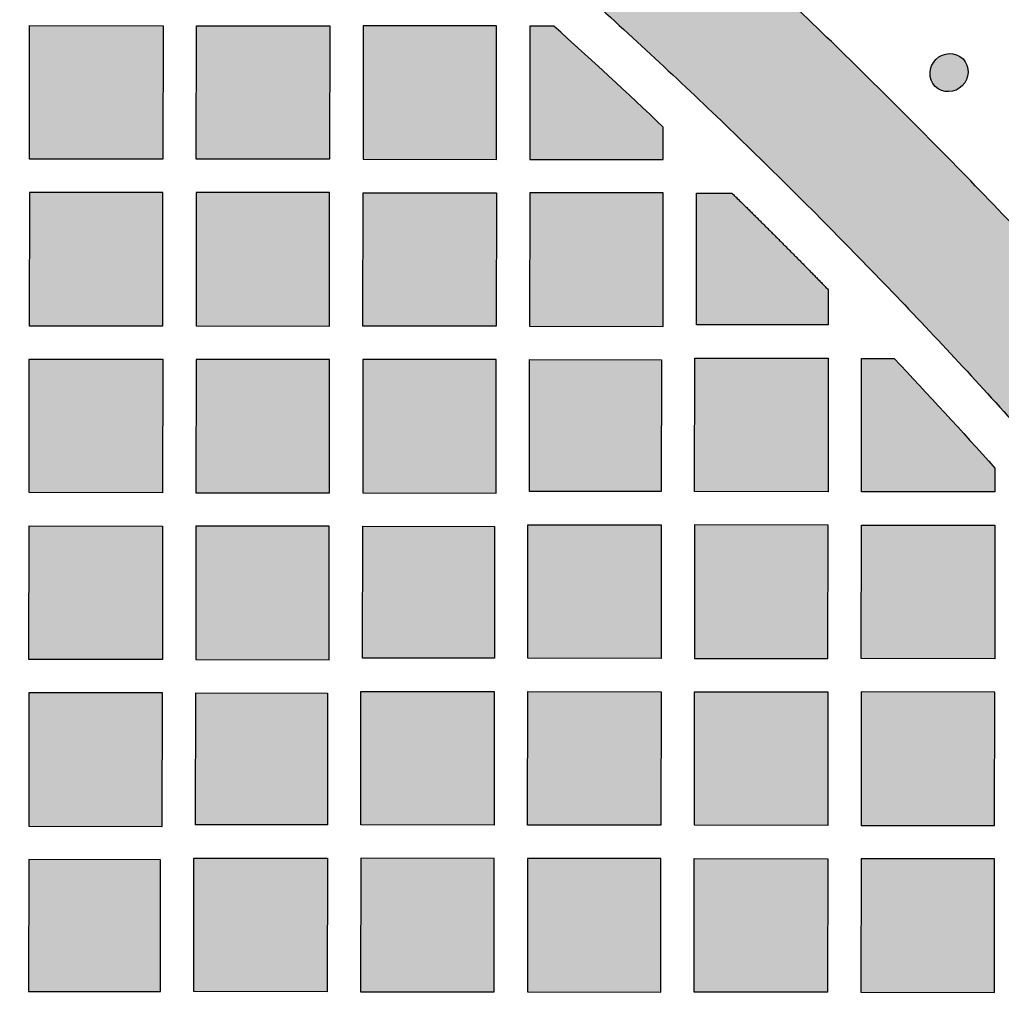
# Model space of a CAD drawing. Header units: millimetres. Extents: x -3873 to -97, y 912 to 4165.
# Tile 256 of 256: x -3028 to -2939, y 1758 to 1847. Entities that reach past the tile are written whole.
import ezdxf

# ---------------------------------------------------------------- set-up
doc = ezdxf.new("R2010")
doc.units = ezdxf.units.MM
doc.layers.add('pattern', color=7, linetype='Continuous', true_color=0x000000)

msp = doc.modelspace()

# ---------------------------------------------------------------- hatches: boundary and pattern name
at = {"layer": 'pattern'}
for points in [[(-2947.833, 1837.914), (-2954.574, 1844.549), (-2961.439, 1851.073), (-2968.426, 1857.481), (-2975.53, 1863.77), (-2982.75, 1869.936), (-2990.082, 1875.978), (-2997.522, 1881.891), (-3005.068, 1887.673), (-3012.716, 1893.321), (-3020.461, 1898.833), (-3028.301, 1904.205), (-3036.232, 1909.437), (-3044.249, 1914.525), (-3052.349, 1919.467), (-3060.528, 1924.261), (-3068.782, 1928.906), (-3067.068, 1914.178), (-3052.065, 1905.251), (-3037.344, 1895.816), (-3022.932, 1885.888), (-3008.853, 1875.481), (-2995.131, 1864.614), (-2981.789, 1853.304), (-2968.847, 1841.571), (-2956.326, 1829.436), (-2944.216, 1816.892), (-2932.507, 1803.928), (-2921.223, 1790.564), (-2910.382, 1776.822), (-2900.002, 1762.723), (-2890.101, 1748.292), (-2880.695, 1733.554), (-2871.796, 1718.533), (-2857.071, 1716.791), (-2861.7, 1725.054), (-2866.479, 1733.242), (-2871.406, 1741.352), (-2876.478, 1749.379), (-2881.695, 1757.319), (-2887.052, 1765.169), (-2892.549, 1772.925), (-2898.183, 1780.584), (-2903.95, 1788.14), (-2909.849, 1795.592), (-2915.877, 1802.935), (-2922.03, 1810.167), (-2928.305, 1817.284), (-2934.699, 1824.282), (-2941.21, 1831.16)], [(-3026.676, 1845.991), (-3014.676, 1845.98), (-3014.688, 1833.98), (-3026.688, 1833.991)], [(-3011.676, 1845.977), (-2999.676, 1845.965), (-2999.688, 1833.965), (-3011.687, 1833.977)], [(-2984.676, 1845.951), (-2996.676, 1845.962), (-2996.688, 1833.962), (-2984.688, 1833.951)], [(-2969.685, 1836.861), (-2979.532, 1845.946), (-2981.676, 1845.948), (-2981.688, 1833.948), (-2969.688, 1833.937)], [(-2945.236, 1840.506), (-2945.261, 1840.535), (-2945.286, 1840.564), (-2945.31, 1840.595), (-2945.334, 1840.626), (-2945.358, 1840.658), (-2945.38, 1840.69), (-2945.403, 1840.724), (-2945.424, 1840.758), (-2945.445, 1840.793), (-2945.466, 1840.829), (-2945.486, 1840.865), (-2945.504, 1840.902), (-2945.523, 1840.939), (-2945.54, 1840.978), (-2945.557, 1841.017), (-2945.572, 1841.056), (-2945.587, 1841.096), (-2945.601, 1841.136), (-2945.614, 1841.177), (-2945.626, 1841.219), (-2945.637, 1841.261), (-2945.647, 1841.303), (-2945.656, 1841.346), (-2945.664, 1841.389), (-2945.671, 1841.432), (-2945.677, 1841.476), (-2945.682, 1841.52), (-2945.686, 1841.563), (-2945.688, 1841.608), (-2945.69, 1841.652), (-2945.69, 1841.696), (-2945.69, 1841.74), (-2945.688, 1841.784), (-2945.685, 1841.829), (-2945.681, 1841.873), (-2945.676, 1841.916), (-2945.67, 1841.96), (-2945.663, 1842.004), (-2945.654, 1842.047), (-2945.645, 1842.09), (-2945.635, 1842.132), (-2945.623, 1842.174), (-2945.611, 1842.216), (-2945.598, 1842.257), (-2945.584, 1842.298), (-2945.568, 1842.338), (-2945.552, 1842.378), (-2945.535, 1842.417), (-2945.518, 1842.456), (-2945.499, 1842.494), (-2945.479, 1842.531), (-2945.459, 1842.567), (-2945.438, 1842.603), (-2945.417, 1842.638), (-2945.395, 1842.673), (-2945.372, 1842.707), (-2945.348, 1842.739), (-2945.324, 1842.772), (-2945.299, 1842.803), (-2945.274, 1842.834), (-2945.249, 1842.863), (-2945.223, 1842.892), (-2945.196, 1842.921), (-2945.169, 1842.948), (-2945.142, 1842.975), (-2945.114, 1843.001), (-2945.085, 1843.027), (-2945.055, 1843.053), (-2945.024, 1843.078), (-2944.993, 1843.102), (-2944.96, 1843.126), (-2944.928, 1843.15), (-2944.894, 1843.173), (-2944.859, 1843.195), (-2944.824, 1843.216), (-2944.788, 1843.237), (-2944.752, 1843.257), (-2944.714, 1843.277), (-2944.676, 1843.295), (-2944.638, 1843.313), (-2944.599, 1843.33), (-2944.559, 1843.346), (-2944.519, 1843.361), (-2944.478, 1843.375), (-2944.436, 1843.388), (-2944.395, 1843.401), (-2944.353, 1843.412), (-2944.31, 1843.422), (-2944.267, 1843.431), (-2944.224, 1843.439), (-2944.181, 1843.447), (-2944.137, 1843.453), (-2944.093, 1843.458), (-2944.049, 1843.461), (-2944.005, 1843.464), (-2943.961, 1843.466), (-2943.916, 1843.466), (-2943.872, 1843.466), (-2943.828, 1843.464), (-2943.784, 1843.462), (-2943.74, 1843.458), (-2943.696, 1843.453), (-2943.653, 1843.447), (-2943.609, 1843.44), (-2943.566, 1843.432), (-2943.524, 1843.423), (-2943.481, 1843.412), (-2943.439, 1843.401), (-2943.398, 1843.389), (-2943.357, 1843.376), (-2943.317, 1843.362), (-2943.277, 1843.347), (-2943.237, 1843.331), (-2943.198, 1843.315), (-2943.16, 1843.297), (-2943.123, 1843.279), (-2943.086, 1843.26), (-2943.049, 1843.24), (-2943.014, 1843.22), (-2942.979, 1843.199), (-2942.945, 1843.177), (-2942.911, 1843.155), (-2942.879, 1843.132), (-2942.847, 1843.108), (-2942.816, 1843.084), (-2942.786, 1843.06), (-2942.756, 1843.035), (-2942.727, 1843.009), (-2942.702, 1842.981), (-2942.677, 1842.951), (-2942.653, 1842.921), (-2942.629, 1842.89), (-2942.605, 1842.858), (-2942.582, 1842.825), (-2942.56, 1842.792), (-2942.538, 1842.757), (-2942.517, 1842.723), (-2942.497, 1842.687), (-2942.477, 1842.651), (-2942.458, 1842.614), (-2942.44, 1842.576), (-2942.423, 1842.538), (-2942.406, 1842.499), (-2942.391, 1842.46), (-2942.376, 1842.42), (-2942.362, 1842.379), (-2942.349, 1842.338), (-2942.337, 1842.297), (-2942.326, 1842.255), (-2942.316, 1842.212), (-2942.307, 1842.17), (-2942.299, 1842.127), (-2942.292, 1842.083), (-2942.286, 1842.04), (-2942.281, 1841.996), (-2942.277, 1841.952), (-2942.275, 1841.908), (-2942.273, 1841.864), (-2942.273, 1841.82), (-2942.273, 1841.775), (-2942.275, 1841.731), (-2942.278, 1841.687), (-2942.282, 1841.643), (-2942.287, 1841.599), (-2942.293, 1841.555), (-2942.3, 1841.512), (-2942.308, 1841.469), (-2942.318, 1841.426), (-2942.328, 1841.383), (-2942.339, 1841.341), (-2942.352, 1841.3), (-2942.365, 1841.258), (-2942.379, 1841.218), (-2942.394, 1841.177), (-2942.411, 1841.138), (-2942.427, 1841.098), (-2942.445, 1841.06), (-2942.464, 1841.022), (-2942.483, 1840.985), (-2942.504, 1840.948), (-2942.524, 1840.912), (-2942.546, 1840.877), (-2942.568, 1840.843), (-2942.591, 1840.809), (-2942.615, 1840.776), (-2942.639, 1840.744), (-2942.663, 1840.713), (-2942.689, 1840.682), (-2942.714, 1840.652), (-2942.74, 1840.623), (-2942.767, 1840.595), (-2942.793, 1840.568), (-2942.821, 1840.541), (-2942.849, 1840.514), (-2942.878, 1840.488), (-2942.908, 1840.463), (-2942.939, 1840.438), (-2942.97, 1840.413), (-2943.002, 1840.389), (-2943.035, 1840.366), (-2943.069, 1840.343), (-2943.104, 1840.321), (-2943.139, 1840.299), (-2943.175, 1840.278), (-2943.211, 1840.258), (-2943.249, 1840.239), (-2943.286, 1840.22), (-2943.325, 1840.203), (-2943.364, 1840.186), (-2943.404, 1840.17), (-2943.444, 1840.155), (-2943.485, 1840.14), (-2943.526, 1840.127), (-2943.568, 1840.115), (-2943.61, 1840.104), (-2943.653, 1840.093), (-2943.696, 1840.084), (-2943.739, 1840.076), (-2943.782, 1840.069), (-2943.826, 1840.063), (-2943.87, 1840.058), (-2943.914, 1840.054), (-2943.958, 1840.051), (-2944.002, 1840.05), (-2944.046, 1840.049), (-2944.091, 1840.05), (-2944.135, 1840.051), (-2944.179, 1840.054), (-2944.223, 1840.058), (-2944.267, 1840.063), (-2944.31, 1840.069), (-2944.353, 1840.076), (-2944.396, 1840.084), (-2944.439, 1840.093), (-2944.481, 1840.103), (-2944.523, 1840.114), (-2944.565, 1840.126), (-2944.606, 1840.139), (-2944.646, 1840.153), (-2944.686, 1840.168), (-2944.726, 1840.184), (-2944.764, 1840.201), (-2944.803, 1840.218), (-2944.84, 1840.236), (-2944.877, 1840.255), (-2944.913, 1840.275), (-2944.949, 1840.296), (-2944.984, 1840.317), (-2945.018, 1840.338), (-2945.051, 1840.361), (-2945.084, 1840.384), (-2945.116, 1840.407), (-2945.147, 1840.431), (-2945.177, 1840.456), (-2945.207, 1840.481)], [(-3014.69, 1830.98), (-3026.69, 1830.991), (-3026.702, 1818.991), (-3014.702, 1818.98)], [(-2999.691, 1830.965), (-3011.69, 1830.977), (-3011.702, 1818.977), (-2999.702, 1818.966)], [(-2996.69, 1830.962), (-2984.691, 1830.951), (-2984.702, 1818.951), (-2996.702, 1818.963)], [(-2969.691, 1830.936), (-2981.691, 1830.948), (-2981.702, 1818.948), (-2969.702, 1818.937)], [(-2959.157, 1826.611), (-2954.846, 1822.238), (-2954.849, 1819.07), (-2966.701, 1819.081), (-2966.69, 1830.934), (-2963.522, 1830.931)], [(-3026.705, 1815.991), (-3014.705, 1815.98), (-3014.716, 1803.98), (-3026.716, 1803.991)], [(-3011.705, 1815.977), (-3011.716, 1803.977), (-2999.716, 1803.965), (-2999.705, 1815.965)], [(-2984.705, 1815.951), (-2996.705, 1815.962), (-2996.716, 1803.962), (-2984.717, 1803.951)], [(-2981.704, 1815.948), (-2969.851, 1815.937), (-2969.863, 1804.084), (-2981.716, 1804.095)], [(-2954.852, 1816.069), (-2954.863, 1804.069), (-2966.863, 1804.08), (-2966.852, 1816.08)], [(-2948.927, 1816.063), (-2939.861, 1806.199), (-2939.863, 1804.055), (-2951.863, 1804.067), (-2951.851, 1816.066)], [(-3026.719, 1800.991), (-3014.719, 1800.98), (-3014.731, 1788.98), (-3026.73, 1788.991)], [(-2999.719, 1800.965), (-3011.719, 1800.977), (-3011.731, 1788.977), (-2999.731, 1788.965)], [(-2996.719, 1800.962), (-2984.866, 1800.951), (-2984.877, 1789.098), (-2996.73, 1789.109)], [(-2969.866, 1801.083), (-2969.877, 1789.083), (-2981.877, 1789.095), (-2981.866, 1801.095)], [(-2954.877, 1789.069), (-2954.866, 1801.069), (-2966.866, 1801.081), (-2966.877, 1789.081)], [(-2939.866, 1801.055), (-2939.877, 1789.055), (-2951.877, 1789.067), (-2951.866, 1801.066)], [(-3014.733, 1785.98), (-3026.733, 1785.991), (-3026.745, 1773.991), (-3014.745, 1773.98)], [(-3011.733, 1785.977), (-2999.88, 1785.966), (-2999.891, 1774.112), (-3011.745, 1774.124)], [(-2984.88, 1786.098), (-2984.892, 1774.098), (-2996.891, 1774.109), (-2996.88, 1786.109)], [(-2969.891, 1774.084), (-2981.891, 1774.095), (-2981.88, 1786.095), (-2969.88, 1786.083)], [(-2954.88, 1786.069), (-2954.892, 1774.07), (-2966.891, 1774.081), (-2966.88, 1786.081)], [(-2939.891, 1774.055), (-2939.88, 1786.055), (-2951.88, 1786.066), (-2951.891, 1774.067)], [(-3014.894, 1770.98), (-3026.748, 1770.991), (-3026.759, 1759.138), (-3014.906, 1759.127)], [(-2999.894, 1771.112), (-2999.906, 1759.112), (-3011.905, 1759.124), (-3011.894, 1771.124)], [(-2984.906, 1759.098), (-2984.894, 1771.098), (-2996.894, 1771.109), (-2996.906, 1759.109)], [(-2969.906, 1759.084), (-2969.894, 1771.084), (-2981.894, 1771.095), (-2981.906, 1759.095)], [(-2954.894, 1771.069), (-2954.906, 1759.069), (-2966.906, 1759.081), (-2966.894, 1771.081)], [(-2939.906, 1759.055), (-2939.894, 1771.055), (-2951.894, 1771.066), (-2951.906, 1759.067)]]:
    msp.add_hatch(color=256, dxfattribs=at).paths.add_polyline_path(points, flags=0)

# ---------------------------------------------------------------- linework, layer by layer
for p, q in [((-2966.701, 1819.081), (-2966.69, 1830.934)), ((-2966.69, 1830.934), (-2963.522, 1830.931)), ((-2954.846, 1822.238), (-2954.849, 1819.07)), ((-2954.849, 1819.07), (-2966.701, 1819.081))]:
    msp.add_line(p, q, dxfattribs=at)
for points in [[(-3026.676, 1845.991), (-3014.676, 1845.98), (-3014.688, 1833.98), (-3026.688, 1833.991)], [(-3011.676, 1845.977), (-2999.676, 1845.965), (-2999.688, 1833.965), (-3011.687, 1833.977)], [(-2984.676, 1845.951), (-2996.676, 1845.962), (-2996.688, 1833.962), (-2984.688, 1833.951)], [(-3014.69, 1830.98), (-3026.69, 1830.991), (-3026.702, 1818.991), (-3014.702, 1818.98)], [(-2999.691, 1830.965), (-3011.69, 1830.977), (-3011.702, 1818.977), (-2999.702, 1818.966)], [(-2996.69, 1830.962), (-2984.691, 1830.951), (-2984.702, 1818.951), (-2996.702, 1818.963)], [(-2969.691, 1830.936), (-2981.691, 1830.948), (-2981.702, 1818.948), (-2969.702, 1818.937)], [(-3026.705, 1815.991), (-3014.705, 1815.98), (-3014.716, 1803.98), (-3026.716, 1803.991)], [(-3011.705, 1815.977), (-3011.716, 1803.977), (-2999.716, 1803.965), (-2999.705, 1815.965)], [(-2984.705, 1815.951), (-2996.705, 1815.962), (-2996.716, 1803.962), (-2984.717, 1803.951)], [(-2981.704, 1815.948), (-2969.851, 1815.937), (-2969.863, 1804.084), (-2981.716, 1804.095)], [(-2954.852, 1816.069), (-2954.863, 1804.069), (-2966.863, 1804.08), (-2966.852, 1816.08)], [(-3026.719, 1800.991), (-3014.719, 1800.98), (-3014.731, 1788.98), (-3026.73, 1788.991)], [(-2999.719, 1800.965), (-3011.719, 1800.977), (-3011.731, 1788.977), (-2999.731, 1788.965)], [(-2996.719, 1800.962), (-2984.866, 1800.951), (-2984.877, 1789.098), (-2996.73, 1789.109)], [(-2969.866, 1801.083), (-2969.877, 1789.083), (-2981.877, 1789.095), (-2981.866, 1801.095)], [(-2954.877, 1789.069), (-2954.866, 1801.069), (-2966.866, 1801.081), (-2966.877, 1789.081)], [(-2939.866, 1801.055), (-2939.877, 1789.055), (-2951.877, 1789.067), (-2951.866, 1801.066)], [(-3014.733, 1785.98), (-3026.733, 1785.991), (-3026.745, 1773.991), (-3014.745, 1773.98)], [(-3011.733, 1785.977), (-2999.88, 1785.966), (-2999.891, 1774.112), (-3011.745, 1774.124)], [(-2984.88, 1786.098), (-2984.892, 1774.098), (-2996.891, 1774.109), (-2996.88, 1786.109)], [(-2969.891, 1774.084), (-2981.891, 1774.095), (-2981.88, 1786.095), (-2969.88, 1786.083)], [(-2954.88, 1786.069), (-2954.892, 1774.07), (-2966.891, 1774.081), (-2966.88, 1786.081)], [(-2939.891, 1774.055), (-2939.88, 1786.055), (-2951.88, 1786.066), (-2951.891, 1774.067)], [(-3014.894, 1770.98), (-3026.748, 1770.991), (-3026.759, 1759.138), (-3014.906, 1759.127)], [(-2999.894, 1771.112), (-2999.906, 1759.112), (-3011.905, 1759.124), (-3011.894, 1771.124)], [(-2984.906, 1759.098), (-2984.894, 1771.098), (-2996.894, 1771.109), (-2996.906, 1759.109)], [(-2969.906, 1759.084), (-2969.894, 1771.084), (-2981.894, 1771.095), (-2981.906, 1759.095)], [(-2954.894, 1771.069), (-2954.906, 1759.069), (-2966.906, 1759.081), (-2966.894, 1771.081)], [(-2939.906, 1759.055), (-2939.894, 1771.055), (-2951.894, 1771.066), (-2951.906, 1759.067)]]:
    msp.add_lwpolyline(points, close=True, dxfattribs=at)
for points in [[(-2979.532, 1845.946), (-2981.676, 1845.948), (-2981.688, 1833.948), (-2969.688, 1833.937), (-2969.685, 1836.861)], [(-2939.861, 1806.199), (-2939.863, 1804.055), (-2951.863, 1804.067), (-2951.851, 1816.066), (-2948.927, 1816.063)]]:
    msp.add_lwpolyline(points, dxfattribs=at)
msp.add_arc((-3328.453, 1457.868), 521.872, 46.57035, 48.04135, dxfattribs=at)
at = {"layer": 'pattern', "extrusion": (0, 0, -1)}
for centre, radius, start, end in [((2943.916, 1841.692), 1.774, 318.0515, 132.0577), ((2944.047, 1841.823), 1.774, 138.0515, 312.0577), ((3328.604, 1458.018), 521.872, 136.67955, 138.15056)]:
    msp.add_arc(centre, radius, start, end, dxfattribs=at)
at = {"layer": 'pattern'}
for points, weights in [([(-2947.833, 1837.914), (-3001.796, 1891.979), (-3068.782, 1928.906)], [1, 0.990039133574, 1]), ([(-3067.068, 1914.178), (-3005.984, 1879.188), (-2956.326, 1829.436)], [1, 0.991158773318, 1]), ([(-2857.071, 1716.791), (-2893.871, 1783.847), (-2947.833, 1837.914)], [1, 0.990039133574, 1]), ([(-2963.522, 1830.931), (-2961.29, 1828.748), (-2959.157, 1826.611)], [1, 0.999982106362, 1]), ([(-2956.326, 1829.436), (-2906.669, 1779.684), (-2871.796, 1718.533)], [1, 0.991158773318, 1]), ([(-2959.157, 1826.611), (-2957.024, 1824.474), (-2954.846, 1822.238)], [1, 0.999982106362, 1])]:
    msp.add_rational_spline(points, weights, degree=2, dxfattribs=at)

doc.saveas('drawing.dxf')
